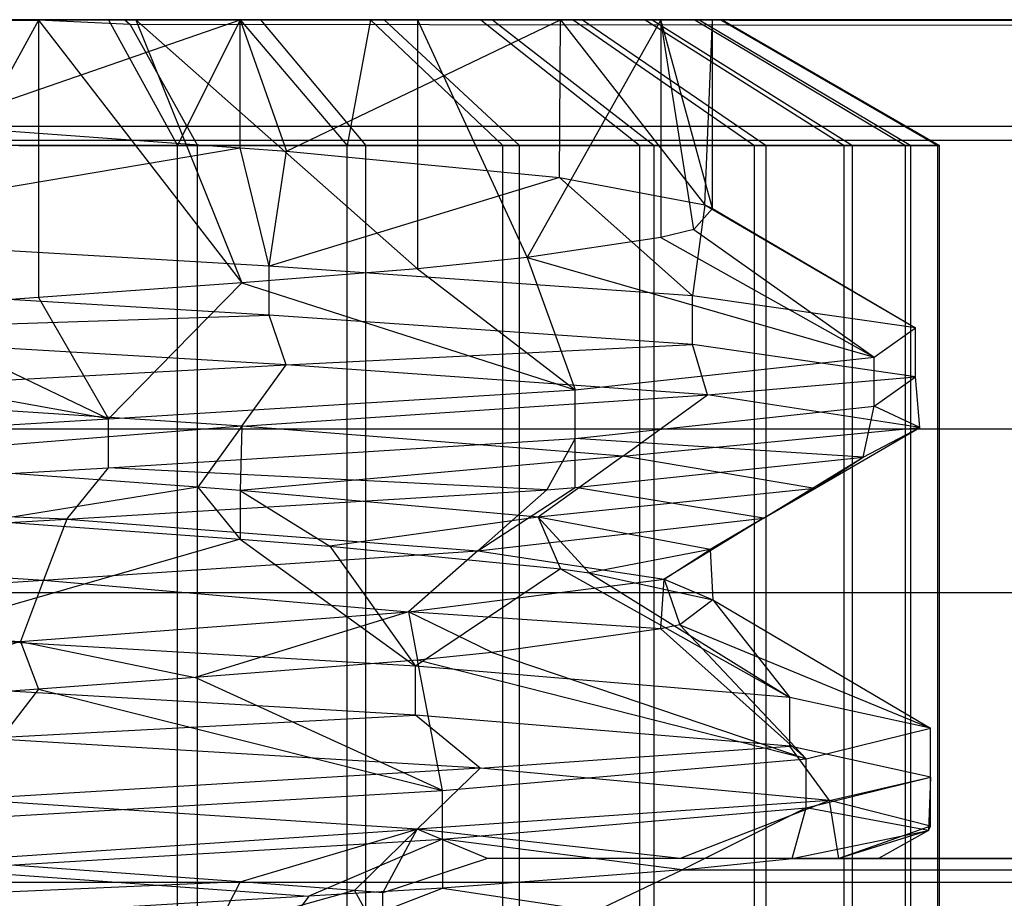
# Model space of a CAD drawing. Extents: x -23.4 to 23.6, y 0.3 to 4.
# Tile 134 of 189: x 17.2078 to 17.2771, y 3.601 to 3.6629. Entities that reach past the tile are written whole.
import ezdxf

# ---------------------------------------------------------------- set-up
doc = ezdxf.new("R2010")
doc.units = 0
doc.header["$MEASUREMENT"] = 0
doc.layers.get('0').update_dxf_attribs({"color": 13, "linetype": 'CONTINUOUS'})

# ---------------------------------------------------------------- blocks, each defined once
blk = doc.blocks.new('FOURTY_V_PM_STL')
at = {"color": 0}
for p, q in [((23.138932, 3.66285, -0.669291), (-23.16028, 3.66285, -0.669291)), ((23.138932, 3.66285, -0.669291), (-23.16028, 3.66285, -0.669291)), ((17.178976, 3.662828, -0.096319), (17.209127, 3.662828, -0.096319)), ((17.178976, 3.662828, -0.096319), (17.209127, 3.662828, -0.096319)), ((17.223325, 3.66285, -0.213257), (17.194052, 3.66285, -0.220472)), ((17.223325, 3.66285, -0.213257), (17.194052, 3.66285, -0.220472)), ((17.209127, 3.662828, -0.096319), (17.197971, 3.642467, -0.09461)), ((17.209127, 3.662828, -0.096319), (17.197971, 3.642467, -0.09461)), ((17.201801, 3.655395, -0.219994), (17.223325, 3.66285, -0.213257)), ((17.201801, 3.655395, -0.219994), (17.223325, 3.66285, -0.213257)), ((17.214061, 3.66285, -0.217625), (17.203889, 3.66285, -0.220098)), ((17.214061, 3.66285, -0.217625), (17.203889, 3.66285, -0.220098)), ((17.205078, 3.66285, -0.095061), (17.209127, 3.662828, -0.096319)), ((17.205078, 3.66285, -0.095061), (17.209127, 3.662828, -0.096319)), ((17.209127, 3.662828, -0.096319), (17.209122, 3.64328, -0.096318)), ((17.209127, 3.662828, -0.096319), (17.209122, 3.64328, -0.096318)), ((17.209127, 3.662828, -0.096319), (17.215971, 3.66285, -0.098425)), ((17.209127, 3.662828, -0.096319), (17.215971, 3.66285, -0.098425)), ((17.209127, 3.662828, -0.096319), (17.215201, 3.66285, -0.097727)), ((17.209127, 3.662828, -0.096319), (17.215201, 3.66285, -0.097727)), ((17.209127, 3.662828, -0.096319), (17.223437, 3.644324, -0.101763)), ((17.209127, 3.662828, -0.096319), (17.223437, 3.644324, -0.101763)), ((17.215578, 3.662508, -0.096471), (17.209127, 3.662828, -0.096319)), ((17.215578, 3.662508, -0.096471), (17.209127, 3.662828, -0.096319)), ((17.223325, 3.66285, -0.213257), (17.214061, 3.66285, -0.217625)), ((17.214061, 3.66285, -0.217625), (17.218909, 3.653985, -0.232194)), ((17.214061, 3.66285, -0.217625), (17.218909, 3.653985, -0.232194)), ((17.223325, 3.66285, -0.213257), (17.214061, 3.66285, -0.217625)), ((17.215201, 3.66285, -0.097727), (17.224748, 3.66285, -0.102024)), ((17.215201, 3.66285, -0.097727), (17.224748, 3.66285, -0.102024)), ((17.215201, 3.66285, -0.097727), (17.215578, 3.662508, -0.096471)), ((17.215201, 3.66285, -0.097727), (17.215578, 3.662508, -0.096471)), ((17.215971, 3.66285, -0.098425), (17.223437, 3.644324, -0.101763)), ((17.215971, 3.66285, -0.098425), (17.223437, 3.644324, -0.101763)), ((17.215971, 3.66285, -0.098425), (17.235822, 3.645319, -0.11033)), ((17.215971, 3.66285, -0.098425), (17.235822, 3.645319, -0.11033)), ((17.215971, 3.66285, -0.098425), (17.233458, 3.66285, -0.107832)), ((23.138932, 3.655358, -0.06076), (17.215971, 3.66285, -0.098425)), ((23.138932, 3.655358, -0.06076), (17.215971, 3.66285, -0.098425)), ((23.138932, 3.66285, -0.098425), (17.215971, 3.66285, -0.098425)), ((17.215971, 3.66285, -0.098425), (17.233458, 3.66285, -0.107832)), ((23.138932, 3.66285, -0.098425), (17.215971, 3.66285, -0.098425)), ((17.223325, 3.66285, -0.213257), (17.218909, 3.653985, -0.232194)), ((17.223325, 3.66285, -0.213257), (17.218909, 3.653985, -0.232194)), ((17.223325, 3.66285, -0.213257), (17.226582, 3.653587, -0.211422)), ((17.245893, 3.66285, -0.193264), (17.223325, 3.66285, -0.213257)), ((17.223328, 3.653825, -0.213256), (17.223325, 3.66285, -0.213257)), ((17.223328, 3.653825, -0.213256), (17.223325, 3.66285, -0.213257)), ((17.223325, 3.66285, -0.213257), (17.226582, 3.653587, -0.211422)), ((17.245893, 3.66285, -0.193264), (17.223325, 3.66285, -0.213257)), ((17.232506, 3.66285, -0.207869), (17.223325, 3.66285, -0.213257)), ((17.223325, 3.66285, -0.213257), (17.230867, 3.653985, -0.227083)), ((17.223325, 3.66285, -0.213257), (17.230867, 3.653985, -0.227083)), ((17.232506, 3.66285, -0.207869), (17.223325, 3.66285, -0.213257)), ((17.224748, 3.66285, -0.102024), (17.233458, 3.66285, -0.107832)), ((17.224748, 3.66285, -0.102024), (17.233458, 3.66285, -0.107832)), ((17.224748, 3.66285, -0.102024), (17.232184, 3.653985, -0.08859)), ((17.224748, 3.66285, -0.102024), (17.232184, 3.653985, -0.08859)), ((17.226582, 3.653587, -0.211422), (17.245893, 3.66285, -0.193264)), ((17.226582, 3.653587, -0.211422), (17.245893, 3.66285, -0.193264)), ((17.232506, 3.66285, -0.207869), (17.230867, 3.653985, -0.227083)), ((17.232506, 3.66285, -0.207869), (17.230867, 3.653985, -0.227083)), ((17.240275, 3.66285, -0.200852), (17.232506, 3.66285, -0.207869)), ((17.232506, 3.66285, -0.207869), (17.241821, 3.653985, -0.220074)), ((17.240275, 3.66285, -0.200852), (17.232506, 3.66285, -0.207869)), ((17.232506, 3.66285, -0.207869), (17.241821, 3.653985, -0.220074)), ((17.233458, 3.66285, -0.107832), (17.235822, 3.66285, -0.11033)), ((17.233458, 3.66285, -0.107832), (17.235822, 3.66285, -0.11033)), ((17.233458, 3.66285, -0.107832), (17.235822, 3.66285, -0.11033)), ((17.233458, 3.66285, -0.107832), (17.235822, 3.66285, -0.11033)), ((17.233458, 3.66285, -0.107832), (17.243004, 3.653985, -0.095806)), ((17.233458, 3.66285, -0.107832), (17.243004, 3.653985, -0.095806)), ((17.235822, 3.66285, -0.11033), (17.235822, 3.645319, -0.11033)), ((17.235822, 3.66285, -0.11033), (17.235822, 3.645319, -0.11033)), ((17.235822, 3.66285, -0.11033), (17.243532, 3.646116, -0.118499)), ((17.235822, 3.66285, -0.11033), (17.243532, 3.646116, -0.118499)), ((17.235822, 3.66285, -0.11033), (17.252338, 3.66285, -0.132572)), ((17.235822, 3.66285, -0.11033), (17.252338, 3.66285, -0.132572)), ((17.235822, 3.66285, -0.11033), (17.241092, 3.66285, -0.114996)), ((17.235822, 3.66285, -0.11033), (17.241092, 3.66285, -0.114996)), ((17.245893, 3.66285, -0.193264), (17.240275, 3.66285, -0.200852)), ((17.240275, 3.66285, -0.200852), (17.251473, 3.653985, -0.211358)), ((17.240275, 3.66285, -0.200852), (17.251473, 3.653985, -0.211358)), ((17.245893, 3.66285, -0.193264), (17.240275, 3.66285, -0.200852)), ((17.241092, 3.66285, -0.114996), (17.247443, 3.66285, -0.123318)), ((17.241092, 3.66285, -0.114996), (17.247443, 3.66285, -0.123318)), ((17.241092, 3.66285, -0.114996), (17.252487, 3.653985, -0.104704)), ((17.241092, 3.66285, -0.114996), (17.252487, 3.653985, -0.104704)), ((17.252949, 3.66285, -0.135143), (17.243532, 3.646116, -0.118499)), ((17.252949, 3.66285, -0.135143), (17.243532, 3.646116, -0.118499)), ((17.245817, 3.651746, -0.193372), (17.245893, 3.66285, -0.193264)), ((17.245817, 3.651746, -0.193372), (17.245893, 3.66285, -0.193264)), ((17.245893, 3.66285, -0.193264), (17.256059, 3.649807, -0.168572)), ((17.256584, 3.66285, -0.165073), (17.245893, 3.66285, -0.193264)), ((17.245893, 3.66285, -0.193264), (17.256059, 3.649807, -0.168572)), ((17.256584, 3.66285, -0.165073), (17.245893, 3.66285, -0.193264)), ((17.246783, 3.66285, -0.192652), (17.245893, 3.66285, -0.193264)), ((17.246783, 3.66285, -0.192652), (17.245893, 3.66285, -0.193264)), ((17.251854, 3.66285, -0.183493), (17.246783, 3.66285, -0.192652)), ((17.246783, 3.66285, -0.192652), (17.259558, 3.653985, -0.201172)), ((17.251854, 3.66285, -0.183493), (17.246783, 3.66285, -0.192652)), ((17.246783, 3.66285, -0.192652), (17.259558, 3.653985, -0.201172)), ((17.247443, 3.66285, -0.123318), (17.252338, 3.66285, -0.132572)), ((17.247443, 3.66285, -0.123318), (17.252338, 3.66285, -0.132572)), ((17.247443, 3.66285, -0.123318), (17.260376, 3.653985, -0.115042)), ((17.247443, 3.66285, -0.123318), (17.260376, 3.653985, -0.115042)), ((17.255346, 3.66285, -0.173624), (17.251854, 3.66285, -0.183493)), ((17.251854, 3.66285, -0.183493), (17.265856, 3.653985, -0.189794)), ((17.255346, 3.66285, -0.173624), (17.251854, 3.66285, -0.183493)), ((17.251854, 3.66285, -0.183493), (17.265856, 3.653985, -0.189794)), ((17.252338, 3.66285, -0.132572), (17.252949, 3.66285, -0.135143)), ((17.252338, 3.66285, -0.132572), (17.252949, 3.66285, -0.135143)), ((17.252338, 3.66285, -0.132572), (17.252949, 3.66285, -0.135143)), ((17.252338, 3.66285, -0.132572), (17.252949, 3.66285, -0.135143)), ((17.252338, 3.66285, -0.132572), (17.266456, 3.653985, -0.126538)), ((17.252338, 3.66285, -0.132572), (17.266456, 3.653985, -0.126538)), ((17.252949, 3.66285, -0.135143), (17.252949, 3.64751, -0.135141)), ((17.256584, 3.649567, -0.165075), (17.252949, 3.66285, -0.135143)), ((17.252949, 3.66285, -0.135143), (17.257168, 3.66285, -0.163315)), ((17.256584, 3.649567, -0.165075), (17.252949, 3.66285, -0.135143)), ((17.255287, 3.648074, -0.14271), (17.252949, 3.66285, -0.135143)), ((17.255287, 3.648074, -0.14271), (17.252949, 3.66285, -0.135143)), ((17.252949, 3.66285, -0.135143), (17.252949, 3.64751, -0.135141)), ((17.252949, 3.66285, -0.135143), (17.257168, 3.66285, -0.163315)), ((17.252949, 3.66285, -0.135143), (17.255642, 3.66285, -0.142505)), ((17.252949, 3.66285, -0.135143), (17.255642, 3.66285, -0.142505)), ((17.256584, 3.66285, -0.165073), (17.255346, 3.66285, -0.173624)), ((17.255346, 3.66285, -0.173624), (17.270194, 3.653985, -0.177535)), ((17.255346, 3.66285, -0.173624), (17.270194, 3.653985, -0.177535)), ((17.256584, 3.66285, -0.165073), (17.255346, 3.66285, -0.173624)), ((17.255642, 3.66285, -0.142505), (17.257268, 3.66285, -0.152847)), ((17.255642, 3.66285, -0.142505), (17.257268, 3.66285, -0.152847)), ((17.255642, 3.66285, -0.142505), (17.270562, 3.653985, -0.138878)), ((17.255642, 3.66285, -0.142505), (17.270562, 3.653985, -0.138878)), ((17.256059, 3.649807, -0.168572), (17.256584, 3.66285, -0.165073)), ((17.256059, 3.649807, -0.168572), (17.256584, 3.66285, -0.165073)), ((17.256584, 3.649567, -0.165075), (17.256584, 3.66285, -0.165073)), ((17.256584, 3.649567, -0.165075), (17.256584, 3.66285, -0.165073)), ((17.257168, 3.66285, -0.163315), (17.256584, 3.66285, -0.165073)), ((17.257168, 3.66285, -0.163315), (17.256584, 3.66285, -0.165073)), ((17.257168, 3.66285, -0.163315), (17.256584, 3.66285, -0.165073)), ((17.257168, 3.66285, -0.163315), (17.256584, 3.66285, -0.165073)), ((17.257268, 3.66285, -0.152847), (17.257168, 3.66285, -0.163315)), ((17.257168, 3.66285, -0.163315), (17.272457, 3.653985, -0.164729)), ((17.257268, 3.66285, -0.152847), (17.257168, 3.66285, -0.163315)), ((17.257168, 3.66285, -0.163315), (17.272457, 3.653985, -0.164729)), ((17.257268, 3.66285, -0.152847), (17.27258, 3.653985, -0.151725)), ((17.257268, 3.66285, -0.152847), (17.27258, 3.653985, -0.151725)), ((23.138932, 3.655358, -0.06076), (17.215578, 3.662508, -0.096471)), ((23.138932, 3.655358, -0.06076), (17.215578, 3.662508, -0.096471)), ((17.215578, 3.662508, -0.096471), (17.220324, 3.653985, -0.083253)), ((17.215578, 3.662508, -0.096471), (17.220324, 3.653985, -0.083253)), ((13.879091, 3.655358, -0.06076), (23.138932, 3.655358, -0.06076)), ((13.879091, 3.655358, -0.06076), (23.138932, 3.655358, -0.06076)), ((17.201801, 3.655395, -0.219994), (17.223328, 3.653825, -0.213256)), ((17.201801, 3.655395, -0.219994), (17.223328, 3.653825, -0.213256)), ((23.138932, 3.654333, -0.716985), (-23.16028, 3.654333, -0.716985)), ((23.138932, 3.654333, -0.716985), (-23.16028, 3.654333, -0.716985)), ((17.187283, 3.647747, -0.235095), (17.223328, 3.653825, -0.213256)), ((17.187283, 3.647747, -0.235095), (17.223328, 3.653825, -0.213256)), ((17.218909, 3.653985, -0.232194), (17.206272, 3.653985, -0.235266)), ((17.218909, 3.653985, -0.232194), (17.206272, 3.653985, -0.235266)), ((17.20775, 3.653985, -0.079941), (17.220324, 3.653985, -0.083253)), ((17.20775, 3.653985, -0.079941), (17.220324, 3.653985, -0.083253)), ((17.230867, 3.653985, -0.227083), (17.218909, 3.653985, -0.232194)), ((17.218909, 3.38726, -0.232194), (17.218909, 3.653985, -0.232194)), ((17.230867, 3.653985, -0.227083), (17.218909, 3.653985, -0.232194)), ((17.218909, 3.38726, -0.232194), (17.218909, 3.653985, -0.232194)), ((17.220324, 3.653985, -0.083253), (17.232184, 3.653985, -0.08859)), ((17.220324, 3.38726, -0.083253), (17.220324, 3.653985, -0.083253)), ((17.220324, 3.653985, -0.083253), (17.232184, 3.653985, -0.08859)), ((17.220324, 3.38726, -0.083253), (17.220324, 3.653985, -0.083253)), ((17.223328, 3.653825, -0.213256), (17.226582, 3.653587, -0.211422)), ((17.225379, 3.645501, -0.228813), (17.223328, 3.653825, -0.213256)), ((17.225379, 3.645501, -0.228813), (17.223328, 3.653825, -0.213256)), ((17.223328, 3.653825, -0.213256), (17.226582, 3.653587, -0.211422)), ((17.241821, 3.653985, -0.220074), (17.230867, 3.653985, -0.227083)), ((17.230867, 3.38726, -0.227083), (17.230867, 3.653985, -0.227083)), ((17.241821, 3.653985, -0.220074), (17.230867, 3.653985, -0.227083)), ((17.230867, 3.38726, -0.227083), (17.230867, 3.653985, -0.227083)), ((17.232184, 3.653985, -0.08859), (17.243004, 3.653985, -0.095806)), ((17.232184, 3.38726, -0.08859), (17.232184, 3.653985, -0.08859)), ((17.232184, 3.653985, -0.08859), (17.243004, 3.653985, -0.095806)), ((17.232184, 3.38726, -0.08859), (17.232184, 3.653985, -0.08859)), ((17.251473, 3.653985, -0.211358), (17.241821, 3.653985, -0.220074)), ((17.241821, 3.38726, -0.220074), (17.241821, 3.653985, -0.220074)), ((17.251473, 3.653985, -0.211358), (17.241821, 3.653985, -0.220074)), ((17.241821, 3.38726, -0.220074), (17.241821, 3.653985, -0.220074)), ((17.243004, 3.653985, -0.095806), (17.252487, 3.653985, -0.104704)), ((17.243004, 3.564425, -0.095776), (17.243004, 3.653985, -0.095806)), ((17.243004, 3.653985, -0.095806), (17.252487, 3.653985, -0.104704)), ((17.243004, 3.564425, -0.095776), (17.243004, 3.653985, -0.095806)), ((17.259558, 3.653985, -0.201172), (17.251473, 3.653985, -0.211358)), ((17.251473, 3.38726, -0.211358), (17.251473, 3.653985, -0.211358)), ((17.259558, 3.653985, -0.201172), (17.251473, 3.653985, -0.211358)), ((17.251473, 3.38726, -0.211358), (17.251473, 3.653985, -0.211358)), ((17.252487, 3.653985, -0.104704), (17.260376, 3.653985, -0.115042)), ((17.252487, 3.38726, -0.104704), (17.252487, 3.653985, -0.104704)), ((17.252487, 3.653985, -0.104704), (17.260376, 3.653985, -0.115042)), ((17.252487, 3.38726, -0.104704), (17.252487, 3.653985, -0.104704)), ((17.265856, 3.653985, -0.189794), (17.259558, 3.653985, -0.201172)), ((17.259558, 3.38726, -0.201172), (17.259558, 3.653985, -0.201172)), ((17.265856, 3.653985, -0.189794), (17.259558, 3.653985, -0.201172)), ((17.259558, 3.38726, -0.201172), (17.259558, 3.653985, -0.201172)), ((17.260376, 3.653985, -0.115042), (17.266456, 3.653985, -0.126538)), ((17.260376, 3.38726, -0.115042), (17.260376, 3.653985, -0.115042)), ((17.260376, 3.653985, -0.115042), (17.266456, 3.653985, -0.126538)), ((17.260376, 3.38726, -0.115042), (17.260376, 3.653985, -0.115042)), ((17.270194, 3.653985, -0.177535), (17.265856, 3.653985, -0.189794)), ((17.265856, 3.38726, -0.189794), (17.265856, 3.653985, -0.189794)), ((17.270194, 3.653985, -0.177535), (17.265856, 3.653985, -0.189794)), ((17.265856, 3.38726, -0.189794), (17.265856, 3.653985, -0.189794)), ((17.266456, 3.653985, -0.126538), (17.270562, 3.653985, -0.138878)), ((17.266456, 3.38726, -0.126538), (17.266456, 3.653985, -0.126538)), ((17.266456, 3.653985, -0.126538), (17.270562, 3.653985, -0.138878)), ((17.266456, 3.38726, -0.126538), (17.266456, 3.653985, -0.126538)), ((17.272457, 3.653985, -0.164729), (17.270194, 3.653985, -0.177535)), ((17.270194, 3.38726, -0.177535), (17.270194, 3.653985, -0.177535)), ((17.272457, 3.653985, -0.164729), (17.270194, 3.653985, -0.177535)), ((17.270194, 3.38726, -0.177535), (17.270194, 3.653985, -0.177535)), ((17.270562, 3.653985, -0.138878), (17.27258, 3.653985, -0.151725)), ((17.270562, 3.38726, -0.138878), (17.270562, 3.653985, -0.138878)), ((17.270562, 3.653985, -0.138878), (17.27258, 3.653985, -0.151725)), ((17.270562, 3.38726, -0.138878), (17.270562, 3.653985, -0.138878)), ((17.27258, 3.653985, -0.151725), (17.272457, 3.653985, -0.164729)), ((17.272457, 3.38726, -0.164729), (17.272457, 3.653985, -0.164729)), ((17.27258, 3.653985, -0.151725), (17.272457, 3.653985, -0.164729)), ((17.272457, 3.38726, -0.164729), (17.272457, 3.653985, -0.164729)), ((17.27258, 3.38726, -0.151725), (17.27258, 3.653985, -0.151725)), ((17.27258, 3.38726, -0.151725), (17.27258, 3.653985, -0.151725)), ((17.225379, 3.645501, -0.228813), (17.226582, 3.653587, -0.211422)), ((17.225379, 3.645501, -0.228813), (17.226582, 3.653587, -0.211422)), ((17.226582, 3.653587, -0.211422), (17.245817, 3.651746, -0.193372)), ((17.226582, 3.653587, -0.211422), (17.245817, 3.651746, -0.193372)), ((17.245817, 3.651746, -0.193372), (17.225379, 3.645501, -0.228813)), ((17.245817, 3.651746, -0.193372), (17.225379, 3.645501, -0.228813)), ((17.245817, 3.651746, -0.193372), (17.256059, 3.649807, -0.168572)), ((17.245817, 3.651746, -0.193372), (17.256059, 3.649807, -0.168572)), ((17.245817, 3.651746, -0.193372), (17.255194, 3.643418, -0.205764)), ((17.245817, 3.651746, -0.193372), (17.255194, 3.643418, -0.205764)), ((17.256059, 3.649807, -0.168572), (17.255194, 3.643418, -0.205764)), ((17.256059, 3.649807, -0.168572), (17.255194, 3.643418, -0.205764)), ((17.256059, 3.649807, -0.168572), (17.256584, 3.649567, -0.165075)), ((17.256059, 3.649807, -0.168572), (17.256584, 3.649567, -0.165075)), ((17.256059, 3.649807, -0.168572), (17.270893, 3.641146, -0.170328)), ((17.256059, 3.649807, -0.168572), (17.270893, 3.641146, -0.170328)), ((17.256584, 3.649567, -0.165075), (17.255287, 3.648074, -0.14271)), ((17.256584, 3.649567, -0.165075), (17.255287, 3.648074, -0.14271)), ((17.256584, 3.649567, -0.165075), (17.270893, 3.641146, -0.170328)), ((17.256584, 3.649567, -0.165075), (17.270893, 3.641146, -0.170328)), ((17.225379, 3.645501, -0.228813), (17.187283, 3.647747, -0.235095)), ((17.225379, 3.645501, -0.228813), (17.187283, 3.647747, -0.235095)), ((17.255287, 3.648074, -0.14271), (17.252949, 3.64751, -0.135141)), ((17.255287, 3.648074, -0.14271), (17.252949, 3.64751, -0.135141)), ((17.255287, 3.648074, -0.14271), (17.267976, 3.639085, -0.132885)), ((17.255287, 3.648074, -0.14271), (17.267976, 3.639085, -0.132885)), ((17.252949, 3.64751, -0.135141), (17.243532, 3.646116, -0.118499)), ((17.252949, 3.64751, -0.135141), (17.243532, 3.646116, -0.118499)), ((17.252949, 3.64751, -0.135141), (17.267976, 3.639085, -0.132885)), ((17.252949, 3.64751, -0.135141), (17.267976, 3.639085, -0.132885)), ((17.225379, 3.642056, -0.228813), (17.225379, 3.645501, -0.228813)), ((17.225379, 3.642056, -0.228813), (17.225379, 3.645501, -0.228813)), ((17.255194, 3.643418, -0.205764), (17.225379, 3.645501, -0.228813)), ((17.255194, 3.643418, -0.205764), (17.225379, 3.645501, -0.228813)), ((17.243532, 3.646116, -0.118499), (17.235822, 3.645319, -0.11033)), ((17.243532, 3.646116, -0.118499), (17.235822, 3.645319, -0.11033)), ((17.243532, 3.646116, -0.118499), (17.246912, 3.636798, -0.100248)), ((17.243532, 3.646116, -0.118499), (17.246912, 3.636798, -0.100248)), ((17.243532, 3.646116, -0.118499), (17.267976, 3.639085, -0.132885)), ((17.243532, 3.646116, -0.118499), (17.267976, 3.639085, -0.132885)), ((17.235822, 3.645319, -0.11033), (17.223437, 3.644324, -0.101763)), ((17.235822, 3.645319, -0.11033), (17.223437, 3.644324, -0.101763)), ((17.235822, 3.645319, -0.11033), (17.246912, 3.636798, -0.100248)), ((17.235822, 3.645319, -0.11033), (17.246912, 3.636798, -0.100248)), ((17.225379, 3.642056, -0.228813), (17.187283, 3.644302, -0.235095)), ((17.225379, 3.642056, -0.228813), (17.187283, 3.644302, -0.235095)), ((17.223437, 3.644324, -0.101763), (17.209122, 3.64328, -0.096318)), ((17.223437, 3.644324, -0.101763), (17.209122, 3.64328, -0.096318)), ((17.223437, 3.644324, -0.101763), (17.214055, 3.634748, -0.082183)), ((17.223437, 3.644324, -0.101763), (17.214055, 3.634748, -0.082183)), ((17.223437, 3.644324, -0.101763), (17.246912, 3.636798, -0.100248)), ((17.223437, 3.644324, -0.101763), (17.246912, 3.636798, -0.100248)), ((17.255194, 3.639973, -0.205764), (17.255194, 3.643418, -0.205764)), ((17.255194, 3.639973, -0.205764), (17.255194, 3.643418, -0.205764)), ((17.270893, 3.641146, -0.170328), (17.255194, 3.643418, -0.205764)), ((17.270893, 3.641146, -0.170328), (17.255194, 3.643418, -0.205764)), ((17.209122, 3.64328, -0.096318), (17.197971, 3.642467, -0.09461)), ((17.209122, 3.64328, -0.096318), (17.197971, 3.642467, -0.09461)), ((17.209122, 3.64328, -0.096318), (17.214055, 3.634748, -0.082183)), ((17.209122, 3.64328, -0.096318), (17.214055, 3.634748, -0.082183)), ((17.1883, 3.640798, -0.235177), (17.225379, 3.642056, -0.228813)), ((17.1883, 3.640798, -0.235177), (17.225379, 3.642056, -0.228813)), ((17.197971, 3.642467, -0.09461), (17.214055, 3.634748, -0.082183)), ((17.197971, 3.642467, -0.09461), (17.214055, 3.634748, -0.082183)), ((17.22657, 3.638541, -0.228278), (17.225379, 3.642056, -0.228813)), ((17.22657, 3.638541, -0.228278), (17.225379, 3.642056, -0.228813)), ((17.255194, 3.639973, -0.205764), (17.225379, 3.642056, -0.228813)), ((17.255194, 3.639973, -0.205764), (17.225379, 3.642056, -0.228813)), ((17.214055, 3.634748, -0.082183), (17.178982, 3.641082, -0.096317)), ((17.214055, 3.634748, -0.082183), (17.178982, 3.641082, -0.096317)), ((17.22657, 3.638541, -0.228278), (17.1883, 3.640798, -0.235177)), ((17.22657, 3.638541, -0.228278), (17.1883, 3.640798, -0.235177)), ((17.267976, 3.639085, -0.132885), (17.270893, 3.641146, -0.170328)), ((17.267976, 3.639085, -0.132885), (17.270893, 3.641146, -0.170328)), ((17.270893, 3.637701, -0.170328), (17.270893, 3.641146, -0.170328)), ((17.270893, 3.637701, -0.170328), (17.270893, 3.641146, -0.170328)), ((17.22657, 3.638541, -0.228278), (17.255194, 3.639973, -0.205764)), ((17.22657, 3.638541, -0.228278), (17.255194, 3.639973, -0.205764)), ((17.256232, 3.636429, -0.204421), (17.255194, 3.639973, -0.205764)), ((17.256232, 3.636429, -0.204421), (17.255194, 3.639973, -0.205764)), ((17.270893, 3.637701, -0.170328), (17.255194, 3.639973, -0.205764)), ((17.270893, 3.637701, -0.170328), (17.255194, 3.639973, -0.205764)), ((17.18885, 3.636491, -0.227739), (17.22657, 3.638541, -0.228278)), ((17.18885, 3.636491, -0.227739), (17.22657, 3.638541, -0.228278)), ((17.223455, 3.634235, -0.221501), (17.22657, 3.638541, -0.228278)), ((17.223455, 3.634235, -0.221501), (17.22657, 3.638541, -0.228278)), ((17.256232, 3.636429, -0.204421), (17.22657, 3.638541, -0.228278)), ((17.256232, 3.636429, -0.204421), (17.22657, 3.638541, -0.228278)), ((17.246912, 3.636798, -0.100248), (17.267976, 3.639085, -0.132885)), ((17.246912, 3.636798, -0.100248), (17.267976, 3.639085, -0.132885)), ((17.267976, 3.63564, -0.132885), (17.267976, 3.639085, -0.132885)), ((17.267976, 3.63564, -0.132885), (17.267976, 3.639085, -0.132885)), ((17.256232, 3.636429, -0.204421), (17.270893, 3.637701, -0.170328)), ((17.256232, 3.636429, -0.204421), (17.270893, 3.637701, -0.170328)), ((17.267976, 3.63564, -0.132885), (17.270893, 3.637701, -0.170328)), ((17.267976, 3.63564, -0.132885), (17.270893, 3.637701, -0.170328)), ((17.271195, 3.634147, -0.168375), (17.270893, 3.637701, -0.170328)), ((17.271195, 3.634147, -0.168375), (17.270893, 3.637701, -0.170328)), ((17.223455, 3.634235, -0.221501), (17.18885, 3.636491, -0.227739)), ((17.223455, 3.634235, -0.221501), (17.18885, 3.636491, -0.227739)), ((17.214055, 3.634748, -0.082183), (17.246912, 3.636798, -0.100248)), ((17.214055, 3.634748, -0.082183), (17.246912, 3.636798, -0.100248)), ((17.246912, 3.633353, -0.100248), (17.246912, 3.636798, -0.100248)), ((17.246912, 3.633353, -0.100248), (17.246912, 3.636798, -0.100248)), ((17.223455, 3.634235, -0.221501), (17.256232, 3.636429, -0.204421)), ((17.223455, 3.634235, -0.221501), (17.256232, 3.636429, -0.204421)), ((17.250279, 3.632123, -0.199927), (17.256232, 3.636429, -0.204421)), ((17.250279, 3.632123, -0.199927), (17.256232, 3.636429, -0.204421)), ((17.271195, 3.634147, -0.168375), (17.256232, 3.636429, -0.204421)), ((17.271195, 3.634147, -0.168375), (17.256232, 3.636429, -0.204421)), ((17.246912, 3.633353, -0.100248), (17.267976, 3.63564, -0.132885)), ((17.246912, 3.633353, -0.100248), (17.267976, 3.63564, -0.132885)), ((17.267195, 3.632058, -0.130652), (17.267976, 3.63564, -0.132885)), ((17.267195, 3.632058, -0.130652), (17.267976, 3.63564, -0.132885)), ((17.271195, 3.634147, -0.168375), (17.267976, 3.63564, -0.132885)), ((17.271195, 3.634147, -0.168375), (17.267976, 3.63564, -0.132885)), ((17.17519, 3.632457, -0.081889), (17.214055, 3.634748, -0.082183)), ((17.17519, 3.632457, -0.081889), (17.214055, 3.634748, -0.082183)), ((17.214055, 3.631303, -0.082183), (17.214055, 3.634748, -0.082183)), ((17.214055, 3.631303, -0.082183), (17.214055, 3.634748, -0.082183)), ((23.138932, 3.634022, -0.028828), (-23.16028, 3.634022, -0.028828)), ((23.138932, 3.634022, -0.028828), (-23.16028, 3.634022, -0.028828)), ((17.223455, 3.634235, -0.221501), (17.19405, 3.631846, -0.220472)), ((17.223455, 3.634235, -0.221501), (17.19405, 3.631846, -0.220472)), ((17.223455, 3.634235, -0.221501), (17.220344, 3.629929, -0.214723)), ((17.223455, 3.634235, -0.221501), (17.220344, 3.629929, -0.214723)), ((17.223455, 3.634235, -0.221501), (17.223328, 3.629711, -0.213256)), ((17.223455, 3.634235, -0.221501), (17.223328, 3.629711, -0.213256)), ((17.250279, 3.632123, -0.199927), (17.223455, 3.634235, -0.221501)), ((17.250279, 3.632123, -0.199927), (17.223455, 3.634235, -0.221501)), ((17.250279, 3.632123, -0.199927), (17.271195, 3.634147, -0.168375)), ((17.250279, 3.632123, -0.199927), (17.271195, 3.634147, -0.168375)), ((17.26381, 3.629841, -0.167332), (17.271195, 3.634147, -0.168375)), ((17.26381, 3.629841, -0.167332), (17.271195, 3.634147, -0.168375)), ((17.267195, 3.632058, -0.130652), (17.271195, 3.634147, -0.168375)), ((17.267195, 3.632058, -0.130652), (17.271195, 3.634147, -0.168375)), ((17.214055, 3.631303, -0.082183), (17.246912, 3.633353, -0.100248)), ((17.214055, 3.631303, -0.082183), (17.246912, 3.633353, -0.100248)), ((17.246912, 3.633353, -0.100248), (17.244928, 3.629759, -0.098478)), ((17.267195, 3.632058, -0.130652), (17.246912, 3.633353, -0.100248)), ((17.267195, 3.632058, -0.130652), (17.246912, 3.633353, -0.100248)), ((17.246912, 3.629908, -0.100248), (17.246912, 3.633353, -0.100248)), ((17.220344, 3.629929, -0.214723), (17.19405, 3.631846, -0.220472)), ((17.220344, 3.629929, -0.214723), (17.19405, 3.631846, -0.220472)), ((17.250279, 3.632123, -0.199927), (17.223328, 3.629711, -0.213256)), ((17.250279, 3.632123, -0.199927), (17.223328, 3.629711, -0.213256)), ((17.250279, 3.632123, -0.199927), (17.244325, 3.627817, -0.195433)), ((17.250279, 3.632123, -0.199927), (17.244325, 3.627817, -0.195433)), ((17.246912, 3.629908, -0.100248), (17.267195, 3.632058, -0.130652)), ((17.246912, 3.629908, -0.100248), (17.267195, 3.632058, -0.130652)), ((17.26381, 3.629841, -0.167332), (17.250279, 3.632123, -0.199927)), ((17.26381, 3.629841, -0.167332), (17.250279, 3.632123, -0.199927)), ((17.260193, 3.627752, -0.13322), (17.267195, 3.632058, -0.130652)), ((17.260193, 3.627752, -0.13322), (17.267195, 3.632058, -0.130652)), ((17.26381, 3.629841, -0.167332), (17.267195, 3.632058, -0.130652)), ((17.26381, 3.629841, -0.167332), (17.267195, 3.632058, -0.130652)), ((17.17519, 3.629012, -0.081889), (17.214055, 3.631303, -0.082183)), ((17.17519, 3.629012, -0.081889), (17.214055, 3.631303, -0.082183)), ((17.211117, 3.627685, -0.081464), (17.214055, 3.631303, -0.082183)), ((17.211117, 3.627685, -0.081464), (17.214055, 3.631303, -0.082183)), ((17.244928, 3.629759, -0.098478), (17.214055, 3.631303, -0.082183)), ((17.244928, 3.629759, -0.098478), (17.214055, 3.631303, -0.082183)), ((17.220344, 3.629929, -0.214723), (17.205588, 3.62756, -0.219407)), ((17.220344, 3.629929, -0.214723), (17.205588, 3.62756, -0.219407)), ((17.211117, 3.627685, -0.081464), (17.244928, 3.629759, -0.098478)), ((17.211117, 3.627685, -0.081464), (17.244928, 3.629759, -0.098478)), ((17.220344, 3.629929, -0.214723), (17.223322, 3.626267, -0.213259)), ((17.223328, 3.629711, -0.213256), (17.220344, 3.629929, -0.214723)), ((17.223328, 3.629711, -0.213256), (17.223322, 3.626267, -0.213259)), ((17.244325, 3.627817, -0.195433), (17.223328, 3.629711, -0.213256)), ((17.223328, 3.629711, -0.213256), (17.229644, 3.625792, -0.209453)), ((17.223328, 3.629711, -0.213256), (17.229644, 3.625792, -0.209453)), ((17.244325, 3.627817, -0.195433), (17.223328, 3.629711, -0.213256)), ((17.240059, 3.625453, -0.104127), (17.246912, 3.629908, -0.100248)), ((17.240059, 3.625453, -0.104127), (17.246912, 3.629908, -0.100248)), ((17.240059, 3.625453, -0.104127), (17.244928, 3.629759, -0.098478)), ((17.240059, 3.625453, -0.104127), (17.244928, 3.629759, -0.098478)), ((17.26381, 3.629841, -0.167332), (17.244325, 3.627817, -0.195433)), ((17.26381, 3.629841, -0.167332), (17.244325, 3.627817, -0.195433)), ((17.244928, 3.629759, -0.098478), (17.246912, 3.629908, -0.100248)), ((17.260193, 3.627752, -0.13322), (17.246912, 3.629908, -0.100248)), ((17.260193, 3.627752, -0.13322), (17.246912, 3.629908, -0.100248)), ((17.26381, 3.629841, -0.167332), (17.256424, 3.625535, -0.166289)), ((17.26381, 3.629841, -0.167332), (17.256424, 3.625535, -0.166289)), ((17.260193, 3.627752, -0.13322), (17.26381, 3.629841, -0.167332)), ((17.260193, 3.627752, -0.13322), (17.26381, 3.629841, -0.167332)), ((17.211117, 3.627685, -0.081464), (17.17519, 3.629012, -0.081889)), ((17.211117, 3.627685, -0.081464), (17.17519, 3.629012, -0.081889)), ((17.17519, 3.625567, -0.081889), (17.211117, 3.627685, -0.081464)), ((17.17519, 3.625567, -0.081889), (17.211117, 3.627685, -0.081464)), ((17.205588, 3.62756, -0.219407), (17.223322, 3.626267, -0.213259)), ((17.205588, 3.62756, -0.219407), (17.223322, 3.626267, -0.213259)), ((17.211117, 3.627685, -0.081464), (17.209483, 3.623379, -0.088741)), ((17.211117, 3.627685, -0.081464), (17.209483, 3.623379, -0.088741)), ((17.211117, 3.627685, -0.081464), (17.240059, 3.625453, -0.104127)), ((17.211117, 3.627685, -0.081464), (17.240059, 3.625453, -0.104127)), ((17.244325, 3.627817, -0.195433), (17.229644, 3.625792, -0.209453)), ((17.244325, 3.627817, -0.195433), (17.229644, 3.625792, -0.209453)), ((17.240059, 3.625453, -0.104127), (17.260193, 3.627752, -0.13322)), ((17.240059, 3.625453, -0.104127), (17.260193, 3.627752, -0.13322)), ((17.256424, 3.625535, -0.166289), (17.244325, 3.627817, -0.195433)), ((17.244325, 3.627817, -0.195433), (17.247914, 3.623907, -0.190141)), ((17.244325, 3.627817, -0.195433), (17.245891, 3.624178, -0.193267)), ((17.256424, 3.625535, -0.166289), (17.244325, 3.627817, -0.195433)), ((17.260193, 3.627752, -0.13322), (17.253191, 3.623446, -0.135788)), ((17.260193, 3.627752, -0.13322), (17.253191, 3.623446, -0.135788)), ((17.260193, 3.627752, -0.13322), (17.256424, 3.625535, -0.166289)), ((17.260193, 3.627752, -0.13322), (17.256424, 3.625535, -0.166289)), ((17.223322, 3.626267, -0.213259), (17.199628, 3.61946, -0.235189)), ((17.223322, 3.626267, -0.213259), (17.199628, 3.61946, -0.235189)), ((17.223322, 3.626267, -0.213259), (17.229644, 3.625792, -0.209453)), ((17.223322, 3.626267, -0.213259), (17.229644, 3.625792, -0.209453)), ((17.223322, 3.626267, -0.213259), (17.235672, 3.617331, -0.223339)), ((17.223322, 3.626267, -0.213259), (17.235672, 3.617331, -0.223339)), ((17.17519, 3.625567, -0.081889), (17.209483, 3.623379, -0.088741)), ((17.17519, 3.625567, -0.081889), (17.209483, 3.623379, -0.088741)), ((17.209483, 3.623379, -0.088741), (17.240059, 3.625453, -0.104127)), ((17.209483, 3.623379, -0.088741), (17.240059, 3.625453, -0.104127)), ((17.229644, 3.625792, -0.209453), (17.245891, 3.624178, -0.193267)), ((17.229644, 3.625792, -0.209453), (17.245891, 3.624178, -0.193267)), ((17.229644, 3.625792, -0.209453), (17.235672, 3.617331, -0.223339)), ((17.229644, 3.625792, -0.209453), (17.235672, 3.617331, -0.223339)), ((17.240059, 3.625453, -0.104127), (17.235187, 3.621147, -0.109775)), ((17.240059, 3.625453, -0.104127), (17.235187, 3.621147, -0.109775)), ((17.240059, 3.625453, -0.104127), (17.253191, 3.623446, -0.135788)), ((17.240059, 3.625453, -0.104127), (17.253191, 3.623446, -0.135788)), ((17.256424, 3.625535, -0.166289), (17.247914, 3.623907, -0.190141)), ((17.256424, 3.625535, -0.166289), (17.247914, 3.623907, -0.190141)), ((17.253191, 3.623446, -0.135788), (17.256424, 3.625535, -0.166289)), ((17.253191, 3.623446, -0.135788), (17.256424, 3.625535, -0.166289)), ((17.256424, 3.625535, -0.166289), (17.256605, 3.621996, -0.164893)), ((17.256424, 3.625535, -0.166289), (17.256605, 3.621996, -0.164893)), ((17.245891, 3.624178, -0.193267), (17.235672, 3.617331, -0.223339)), ((17.245891, 3.624178, -0.193267), (17.235672, 3.617331, -0.223339)), ((17.245891, 3.624178, -0.193267), (17.247914, 3.623907, -0.190141)), ((17.245891, 3.624178, -0.193267), (17.262047, 3.615133, -0.195511)), ((17.245891, 3.624178, -0.193267), (17.262047, 3.615133, -0.195511)), ((17.174073, 3.62107, -0.089922), (17.209483, 3.623379, -0.088741)), ((17.174073, 3.62107, -0.089922), (17.209483, 3.623379, -0.088741)), ((17.209483, 3.623379, -0.088741), (17.207849, 3.619073, -0.096018)), ((17.209483, 3.623379, -0.088741), (17.207849, 3.619073, -0.096018)), ((17.209483, 3.623379, -0.088741), (17.235187, 3.621147, -0.109775)), ((17.209483, 3.623379, -0.088741), (17.235187, 3.621147, -0.109775)), ((17.235187, 3.621147, -0.109775), (17.253191, 3.623446, -0.135788)), ((17.235187, 3.621147, -0.109775), (17.253191, 3.623446, -0.135788)), ((17.247914, 3.623907, -0.190141), (17.256605, 3.621996, -0.164893)), ((17.247914, 3.623907, -0.190141), (17.256605, 3.621996, -0.164893)), ((17.247914, 3.623907, -0.190141), (17.262047, 3.615133, -0.195511)), ((17.247914, 3.623907, -0.190141), (17.262047, 3.615133, -0.195511)), ((17.252951, 3.619952, -0.135145), (17.253191, 3.623446, -0.135788)), ((17.253191, 3.623446, -0.135788), (17.254287, 3.620247, -0.139052)), ((17.253191, 3.623446, -0.135788), (17.256605, 3.621996, -0.164893)), ((17.253191, 3.623446, -0.135788), (17.256605, 3.621996, -0.164893)), ((23.138932, 3.622491, -0.766727), (-23.16028, 3.622491, -0.766727)), ((23.138932, 3.622491, -0.766727), (-23.16028, 3.622491, -0.766727)), ((17.256605, 3.621996, -0.164893), (17.254287, 3.620247, -0.139052)), ((17.256605, 3.621996, -0.164893), (17.254287, 3.620247, -0.139052)), ((17.256605, 3.621996, -0.164893), (17.271952, 3.612957, -0.1586)), ((17.256605, 3.621996, -0.164893), (17.271952, 3.612957, -0.1586)), ((17.256605, 3.621996, -0.164893), (17.262047, 3.615133, -0.195511)), ((17.256605, 3.621996, -0.164893), (17.262047, 3.615133, -0.195511)), ((17.174073, 3.62107, -0.089922), (17.207849, 3.619073, -0.096018)), ((17.174073, 3.62107, -0.089922), (17.207849, 3.619073, -0.096018)), ((17.207849, 3.619073, -0.096018), (17.235187, 3.621147, -0.109775)), ((17.207849, 3.619073, -0.096018), (17.235187, 3.621147, -0.109775)), ((17.235187, 3.621147, -0.109775), (17.220154, 3.616525, -0.100151)), ((17.235187, 3.621147, -0.109775), (17.220154, 3.616525, -0.100151)), ((17.235187, 3.621147, -0.109775), (17.235826, 3.617761, -0.110333)), ((17.252951, 3.619952, -0.135145), (17.235187, 3.621147, -0.109775)), ((17.252951, 3.619952, -0.135145), (17.235187, 3.621147, -0.109775)), ((17.241075, 3.618283, -0.115567), (17.235187, 3.621147, -0.109775)), ((17.241075, 3.618283, -0.115567), (17.235187, 3.621147, -0.109775)), ((17.235187, 3.621147, -0.109775), (17.235826, 3.617761, -0.110333)), ((17.252951, 3.619952, -0.135145), (17.241075, 3.618283, -0.115567)), ((17.252951, 3.619952, -0.135145), (17.241075, 3.618283, -0.115567)), ((17.254287, 3.620247, -0.139052), (17.252951, 3.619952, -0.135145)), ((17.252951, 3.619952, -0.135145), (17.263184, 3.610807, -0.121558)), ((17.252951, 3.619952, -0.135145), (17.263184, 3.610807, -0.121558)), ((17.254287, 3.620247, -0.139052), (17.263184, 3.610807, -0.121558)), ((17.254287, 3.620247, -0.139052), (17.263184, 3.610807, -0.121558)), ((17.254287, 3.620247, -0.139052), (17.271952, 3.612957, -0.1586)), ((17.254287, 3.620247, -0.139052), (17.271952, 3.612957, -0.1586)), ((17.235672, 3.617331, -0.223339), (17.199628, 3.61946, -0.235189)), ((17.235672, 3.617331, -0.223339), (17.199628, 3.61946, -0.235189)), ((17.176188, 3.616764, -0.097074), (17.207849, 3.619073, -0.096018)), ((17.176188, 3.616764, -0.097074), (17.207849, 3.619073, -0.096018)), ((17.207849, 3.619073, -0.096018), (17.194119, 3.614627, -0.094488)), ((17.207849, 3.619073, -0.096018), (17.194119, 3.614627, -0.094488)), ((17.207849, 3.619073, -0.096018), (17.209123, 3.615721, -0.096318)), ((17.207849, 3.619073, -0.096018), (17.209123, 3.615721, -0.096318)), ((17.207849, 3.619073, -0.096018), (17.220154, 3.616525, -0.100151)), ((17.207849, 3.619073, -0.096018), (17.220154, 3.616525, -0.100151)), ((17.235826, 3.617761, -0.110333), (17.220154, 3.616525, -0.100151)), ((17.235826, 3.617761, -0.110333), (17.220154, 3.616525, -0.100151)), ((17.241075, 3.618283, -0.115567), (17.235826, 3.617761, -0.110333)), ((17.241075, 3.618283, -0.115567), (17.235826, 3.617761, -0.110333)), ((17.263184, 3.610807, -0.121558), (17.235826, 3.617761, -0.110333)), ((17.263184, 3.610807, -0.121558), (17.235826, 3.617761, -0.110333)), ((17.23757, 3.608586, -0.09286), (17.235826, 3.617761, -0.110333)), ((17.23757, 3.608586, -0.09286), (17.235826, 3.617761, -0.110333)), ((17.241075, 3.618283, -0.115567), (17.263184, 3.610807, -0.121558)), ((17.241075, 3.618283, -0.115567), (17.263184, 3.610807, -0.121558)), ((17.235672, 3.613887, -0.223339), (17.235672, 3.617331, -0.223339)), ((17.235672, 3.613887, -0.223339), (17.235672, 3.617331, -0.223339)), ((17.262047, 3.615133, -0.195511), (17.235672, 3.617331, -0.223339)), ((17.262047, 3.615133, -0.195511), (17.235672, 3.617331, -0.223339)), ((17.220154, 3.616525, -0.100151), (17.209123, 3.615721, -0.096318)), ((17.220154, 3.616525, -0.100151), (17.209123, 3.615721, -0.096318)), ((17.23757, 3.608586, -0.09286), (17.220154, 3.616525, -0.100151)), ((17.23757, 3.608586, -0.09286), (17.220154, 3.616525, -0.100151)), ((17.209123, 3.615721, -0.096318), (17.194119, 3.614627, -0.094488)), ((17.209123, 3.615721, -0.096318), (17.194119, 3.614627, -0.094488)), ((17.235672, 3.613887, -0.223339), (17.199628, 3.616016, -0.235189)), ((17.235672, 3.613887, -0.223339), (17.199628, 3.616016, -0.235189)), ((17.209123, 3.615721, -0.096318), (17.202009, 3.606479, -0.079979)), ((17.209123, 3.615721, -0.096318), (17.202009, 3.606479, -0.079979)), ((17.209123, 3.615721, -0.096318), (17.23757, 3.608586, -0.09286)), ((17.209123, 3.615721, -0.096318), (17.23757, 3.608586, -0.09286)), ((17.262047, 3.611688, -0.195511), (17.262047, 3.615133, -0.195511)), ((17.262047, 3.611688, -0.195511), (17.262047, 3.615133, -0.195511)), ((17.271952, 3.612957, -0.1586), (17.262047, 3.615133, -0.195511)), ((17.271952, 3.612957, -0.1586), (17.262047, 3.615133, -0.195511)), ((17.205034, 3.612252, -0.234611), (17.235672, 3.613887, -0.223339)), ((17.205034, 3.612252, -0.234611), (17.235672, 3.613887, -0.223339)), ((17.240221, 3.610149, -0.220234), (17.235672, 3.613887, -0.223339)), ((17.240221, 3.610149, -0.220234), (17.235672, 3.613887, -0.223339)), ((17.262047, 3.611688, -0.195511), (17.235672, 3.613887, -0.223339)), ((17.262047, 3.611688, -0.195511), (17.235672, 3.613887, -0.223339)), ((17.263184, 3.610807, -0.121558), (17.271952, 3.612957, -0.1586)), ((17.263184, 3.610807, -0.121558), (17.271952, 3.612957, -0.1586)), ((17.271952, 3.609512, -0.1586), (17.271952, 3.612957, -0.1586)), ((17.271952, 3.609512, -0.1586), (17.271952, 3.612957, -0.1586)), ((17.240221, 3.610149, -0.220234), (17.205034, 3.612252, -0.234611)), ((17.240221, 3.610149, -0.220234), (17.205034, 3.612252, -0.234611)), ((17.240221, 3.610149, -0.220234), (17.262047, 3.611688, -0.195511)), ((17.240221, 3.610149, -0.220234), (17.262047, 3.611688, -0.195511)), ((17.264826, 3.607883, -0.190048), (17.262047, 3.611688, -0.195511)), ((17.264826, 3.607883, -0.190048), (17.262047, 3.611688, -0.195511)), ((17.271952, 3.609512, -0.1586), (17.262047, 3.611688, -0.195511)), ((17.271952, 3.609512, -0.1586), (17.262047, 3.611688, -0.195511)), ((17.23757, 3.608586, -0.09286), (17.263184, 3.610807, -0.121558)), ((17.23757, 3.608586, -0.09286), (17.263184, 3.610807, -0.121558)), ((17.263184, 3.607362, -0.121558), (17.263184, 3.610807, -0.121558)), ((17.263184, 3.607362, -0.121558), (17.263184, 3.610807, -0.121558)), ((17.240221, 3.610149, -0.220234), (17.203983, 3.607946, -0.227227)), ((17.240221, 3.610149, -0.220234), (17.203983, 3.607946, -0.227227)), ((17.240221, 3.610149, -0.220234), (17.235802, 3.605843, -0.214227)), ((17.240221, 3.610149, -0.220234), (17.235802, 3.605843, -0.214227)), ((17.264826, 3.607883, -0.190048), (17.240221, 3.610149, -0.220234)), ((17.264826, 3.607883, -0.190048), (17.240221, 3.610149, -0.220234)), ((17.263184, 3.607362, -0.121558), (17.271952, 3.609512, -0.1586)), ((17.263184, 3.607362, -0.121558), (17.271952, 3.609512, -0.1586)), ((17.264826, 3.607883, -0.190048), (17.271952, 3.609512, -0.1586)), ((17.264826, 3.607883, -0.190048), (17.271952, 3.609512, -0.1586)), ((17.271952, 3.609512, -0.1586), (17.271802, 3.605752, -0.152517)), ((17.271952, 3.609512, -0.1586), (17.271802, 3.605752, -0.152517)), ((17.271952, 3.606067, -0.1586), (17.271952, 3.609512, -0.1586)), ((17.271952, 3.606067, -0.1586), (17.271952, 3.609512, -0.1586)), ((17.202009, 3.606479, -0.079979), (17.23757, 3.608586, -0.09286)), ((17.202009, 3.606479, -0.079979), (17.23757, 3.608586, -0.09286)), ((17.23757, 3.605141, -0.09286), (17.23757, 3.608586, -0.09286)), ((17.23757, 3.605141, -0.09286), (17.23757, 3.608586, -0.09286)), ((17.235802, 3.605843, -0.214227), (17.203983, 3.607946, -0.227227)), ((17.235802, 3.605843, -0.214227), (17.203983, 3.607946, -0.227227)), ((17.264826, 3.607883, -0.190048), (17.235802, 3.605843, -0.214227)), ((17.264826, 3.607883, -0.190048), (17.235802, 3.605843, -0.214227)), ((17.23757, 3.605141, -0.09286), (17.263184, 3.607362, -0.121558)), ((17.23757, 3.605141, -0.09286), (17.263184, 3.607362, -0.121558)), ((17.264826, 3.607883, -0.190048), (17.254325, 3.603795, -0.193104)), ((17.264826, 3.607883, -0.190048), (17.254325, 3.603795, -0.193104)), ((17.263184, 3.607362, -0.121558), (17.254449, 3.602981, -0.108268)), ((17.263184, 3.607362, -0.121558), (17.254449, 3.602981, -0.108268)), ((17.262207, 3.603795, -0.119737), (17.263184, 3.607362, -0.121558)), ((17.262207, 3.603795, -0.119737), (17.263184, 3.607362, -0.121558)), ((17.271802, 3.605752, -0.152517), (17.263184, 3.607362, -0.121558)), ((17.271802, 3.605752, -0.152517), (17.263184, 3.607362, -0.121558)), ((17.265493, 3.603795, -0.171043), (17.264826, 3.607883, -0.190048)), ((17.271952, 3.606067, -0.1586), (17.264826, 3.607883, -0.190048)), ((17.265493, 3.603795, -0.171043), (17.264826, 3.607883, -0.190048)), ((17.271952, 3.606067, -0.1586), (17.264826, 3.607883, -0.190048)), ((17.271952, 3.606067, -0.1586), (17.265493, 3.603795, -0.171043)), ((17.271952, 3.606067, -0.1586), (17.265493, 3.603795, -0.171043)), ((17.271802, 3.605752, -0.152517), (17.271952, 3.606067, -0.1586)), ((17.271802, 3.605752, -0.152517), (17.271952, 3.606067, -0.1586)), ((17.202931, 3.60364, -0.219843), (17.235802, 3.605843, -0.214227)), ((17.202931, 3.60364, -0.219843), (17.235802, 3.605843, -0.214227)), ((17.223322, 3.602153, -0.213259), (17.235802, 3.605843, -0.214227)), ((17.223322, 3.602153, -0.213259), (17.235802, 3.605843, -0.214227)), ((17.235802, 3.605843, -0.214227), (17.231382, 3.601537, -0.208219)), ((17.235802, 3.605843, -0.214227), (17.231382, 3.601537, -0.208219)), ((17.233371, 3.60137, -0.206693), (17.235802, 3.605843, -0.214227)), ((17.233371, 3.60137, -0.206693), (17.235802, 3.605843, -0.214227)), ((17.240738, 3.603795, -0.206693), (17.235802, 3.605843, -0.214227)), ((17.240738, 3.603795, -0.206693), (17.235802, 3.605843, -0.214227)), ((17.254325, 3.603795, -0.193104), (17.235802, 3.605843, -0.214227)), ((17.254325, 3.603795, -0.193104), (17.235802, 3.605843, -0.214227)), ((17.262207, 3.603795, -0.119737), (17.271802, 3.605752, -0.152517)), ((17.262207, 3.603795, -0.119737), (17.271802, 3.605752, -0.152517)), ((17.271802, 3.605752, -0.152517), (17.265493, 3.603795, -0.171043)), ((17.271802, 3.605752, -0.152517), (17.265493, 3.603795, -0.171043)), ((17.271802, 3.605752, -0.152517), (17.268286, 3.603795, -0.145092)), ((17.271802, 3.605752, -0.152517), (17.268286, 3.603795, -0.145092)), ((17.202009, 3.603034, -0.079979), (17.23757, 3.605141, -0.09286)), ((17.202009, 3.603034, -0.079979), (17.23757, 3.605141, -0.09286)), ((17.23757, 3.605141, -0.09286), (17.228164, 3.601131, -0.087437)), ((17.23757, 3.605141, -0.09286), (17.228164, 3.601131, -0.087437)), ((17.254449, 3.602981, -0.108268), (17.23757, 3.605141, -0.09286)), ((17.23757, 3.605141, -0.09286), (17.23757, 3.601697, -0.09286)), ((17.23757, 3.605141, -0.09286), (17.23757, 3.601697, -0.09286)), ((17.254449, 3.602981, -0.108268), (17.23757, 3.605141, -0.09286)), ((17.223322, 3.602153, -0.213259), (17.202931, 3.60364, -0.219843)), ((17.223322, 3.602153, -0.213259), (17.202931, 3.60364, -0.219843)), ((17.240738, 3.603795, -0.206693), (17.233371, 3.60137, -0.206693)), ((17.240738, 3.603795, -0.206693), (17.233371, 3.60137, -0.206693)), ((23.138932, 3.603795, -0.206693), (17.240738, 3.603795, -0.206693)), ((17.254325, 3.603795, -0.193104), (17.240738, 3.603795, -0.206693)), ((23.138932, 3.603795, -0.206693), (17.240738, 3.603795, -0.206693)), ((17.254325, 3.603795, -0.193104), (17.240738, 3.603795, -0.206693)), ((17.265493, 3.603795, -0.171043), (17.254325, 3.603795, -0.193104)), ((17.265493, 3.603795, -0.171043), (17.254325, 3.603795, -0.193104)), ((17.254449, 3.602981, -0.108268), (18.414484, 3.603795, -0.108268)), ((17.254449, 3.602981, -0.108268), (17.262207, 3.603795, -0.119737)), ((17.254449, 3.602981, -0.108268), (18.414484, 3.603795, -0.108268)), ((17.254449, 3.602981, -0.108268), (17.262207, 3.603795, -0.119737)), ((17.262207, 3.603795, -0.119737), (18.414484, 3.603795, -0.108268)), ((17.262207, 3.603795, -0.119737), (18.414484, 3.603795, -0.108268)), ((17.262207, 3.603795, -0.119737), (17.268286, 3.603795, -0.145092)), ((17.262207, 3.603795, -0.119737), (17.268286, 3.603795, -0.145092)), ((17.268286, 3.603795, -0.145092), (17.265493, 3.603795, -0.171043)), ((17.268286, 3.603795, -0.145092), (17.265493, 3.603795, -0.171043)), ((17.202009, 3.603034, -0.079979), (17.228164, 3.601131, -0.087437)), ((17.202009, 3.603034, -0.079979), (17.228164, 3.601131, -0.087437)), ((17.254449, 3.602981, -0.108268), (17.23757, 3.601697, -0.09286)), ((17.254449, 3.602981, -0.108268), (17.23757, 3.601697, -0.09286)), ((17.24835, 3.600072, -0.108268), (17.254449, 3.602981, -0.108268)), ((17.24835, 3.600072, -0.108268), (17.254449, 3.602981, -0.108268)), ((23.138932, 3.602091, -0.007492), (-23.16028, 3.602091, -0.007492)), ((23.138932, 3.602091, -0.007492), (-23.16028, 3.602091, -0.007492)), ((17.223322, 3.602153, -0.213259), (17.194052, 3.600842, -0.220472)), ((17.223322, 3.602153, -0.213259), (17.194052, 3.600842, -0.220472)), ((17.223322, 3.602153, -0.213259), (17.221633, 3.598831, -0.214113)), ((17.223322, 3.602153, -0.213259), (17.221633, 3.598831, -0.214113)), ((17.231382, 3.601537, -0.208219), (17.223322, 3.602153, -0.213259)), ((17.231382, 3.601537, -0.208219), (17.223322, 3.602153, -0.213259)), ((17.228164, 3.601131, -0.087437), (17.194052, 3.59912, -0.079571)), ((17.228164, 3.601131, -0.087437), (17.194052, 3.59912, -0.079571)), ((17.231382, 3.601537, -0.208219), (17.221633, 3.598831, -0.214113)), ((17.231382, 3.601537, -0.208219), (17.221633, 3.598831, -0.214113)), ((17.2249, 3.596825, -0.094142), (17.23757, 3.601697, -0.09286)), ((17.2249, 3.596825, -0.094142), (17.23757, 3.601697, -0.09286)), ((17.228164, 3.601131, -0.087437), (17.2249, 3.596825, -0.094142)), ((17.228164, 3.601131, -0.087437), (17.2249, 3.596825, -0.094142)), ((17.23757, 3.601697, -0.09286), (17.228164, 3.601131, -0.087437)), ((17.23757, 3.601697, -0.09286), (17.228164, 3.601131, -0.087437)), ((17.231382, 3.601537, -0.208219), (17.233371, 3.597926, -0.206693)), ((17.233371, 3.60137, -0.206693), (17.231382, 3.601537, -0.208219)), ((17.233371, 3.597926, -0.206693), (17.233371, 3.60137, -0.206693)), ((17.23757, 3.601697, -0.09286), (17.24835, 3.600072, -0.108268)), ((17.23757, 3.601697, -0.09286), (17.24835, 3.600072, -0.108268))]:
    blk.add_line(p, q, dxfattribs=at)

msp = doc.modelspace()

# ---------------------------------------------------------------- block references
at = {"color": 0}
msp.add_blockref('FOURTY_V_PM_STL', (0, 0), dxfattribs=at)

doc.saveas('drawing.dxf')
